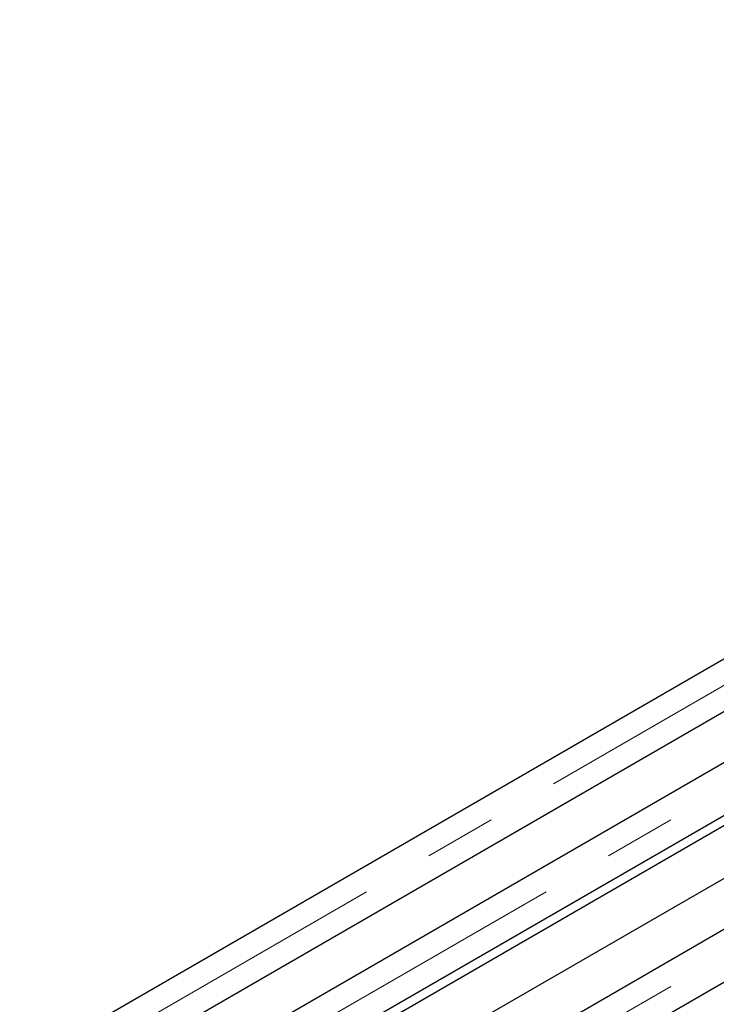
# Paper-space layout 'Sheet1' of a CAD drawing. Header units: millimetres. Extents: x -80341 to 21249, y 0 to 26255.
# Tile 39 of 154: x 8291 to 8598, y 10031 to 10465. Entities that reach past the tile are written whole.
import ezdxf

# ---------------------------------------------------------------- set-up
doc = ezdxf.new("R2010")
doc.units = ezdxf.units.MM
doc.linetypes.add('SLD-Mista-longa', pattern=[19.05, 15.24, -1.27, 1.27, -1.27])
doc.linetypes.add('SLD-Sólida', pattern=[0])
doc.layers.add('DETALHAMENTO', color=8, linetype='SLD-Sólida')

psp = doc.layouts.new('Sheet1')

# ---------------------------------------------------------------- linework, layer by layer
at = {"color": 7, "linetype": 'SLD-Sólida', "lineweight": 25, "ltscale": 25}
for p, q in [((8680.61, 10228.96), (7625.78, 9620.02)), ((7645.78, 9608.48), (8690.61, 10211.64)), ((8720.2, 10206.1), (7665.38, 9597.16)), ((7676.39, 9580.43), (8730.2, 10188.78)), ((8680.61, 10155.48), (7676.39, 9575.75)), ((7676.39, 9552.66), (8690.61, 10138.15)), ((8720.2, 10132.62), (7665.38, 9523.68)), ((7676.39, 9506.94), (8730.2, 10115.29))]:
    psp.add_line(p, q, dxfattribs=at)
at = {"layer": 'DETALHAMENTO', "linetype": 'SLD-Mista-longa', "lineweight": 18, "ltscale": 25}
for p, q in [((10506.23, 11271.33), (5945.04, 8638.21)), ((10585.43, 11271.33), (6319.99, 8808.94)), ((10585.43, 11197.84), (5945.04, 8519))]:
    psp.add_line(p, q, dxfattribs=at)

doc.saveas('drawing.dxf')
